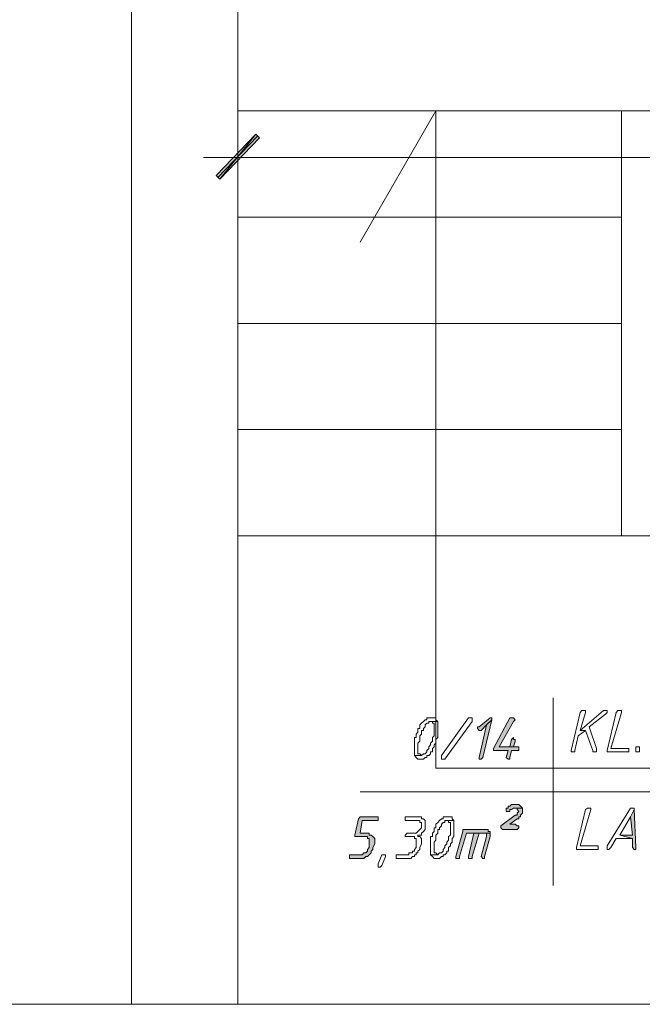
# Model space of a CAD drawing. Header units: inches. Extents: x -1441 to 3871, y -4351 to 2413.
# Tile 219 of 256: x 34 to 180, y 424 to 655. Entities that reach past the tile are written whole.
import ezdxf

# ---------------------------------------------------------------- set-up
doc = ezdxf.new("R2010")
doc.units = ezdxf.units.IN
doc.header["$MEASUREMENT"] = 0
doc.layers.add('at_Entity', color=7, linetype='Continuous')
doc.layers.add('at_Solid', color=7, linetype='Continuous')

msp = doc.modelspace()

# ---------------------------------------------------------------- hatches: boundary and pattern name
at = {"layer": 'at_Solid', "lineweight": 15}
for points in [[(80.06152, 618.48743), (80.90588, 617.62876), (89.37341, 628.21913)], [(80.90588, 617.62876), (89.37341, 628.21913), (90.21778, 627.36045)], [(144.40042, 491.06903), (141.86255, 488.97003), (141.43798, 488.97003), (141.43798, 488.54069), (141.86255, 488.11135), (142.28234, 488.11135), (143.55128, 489.39937), (144.82499, 490.63969), (144.82499, 491.06903)], [(144.82499, 490.63969), (143.55128, 489.39937), (141.86255, 481.76667), (141.86255, 481.33733), (142.28234, 481.33733), (142.70691, 481.76667)], [(149.48094, 491.06903), (149.05637, 491.06903), (145.24479, 483.86566), (145.24479, 483.43632), (145.66936, 483.43632), (148.6318, 483.43632), (148.212, 481.76667), (148.6318, 481.33733), (149.05637, 481.33733), (149.05637, 481.76667), (149.48094, 483.43632), (151.17444, 483.43632), (151.17444, 484.295), (146.51372, 484.295), (149.90551, 490.21035), (150.3253, 490.63969), (149.90551, 491.06903)], [(149.90551, 486.4417), (149.48094, 486.01236), (149.05637, 484.295), (146.51372, 484.295), (149.90551, 484.295), (150.3253, 485.58302), (150.3253, 486.01236), (149.90551, 486.01236)], [(152.01881, 469.88828), (150.3253, 469.88828), (150.74987, 469.88828), (150.74987, 469.50664), (151.17444, 469.0773), (150.74987, 468.64797), (150.74987, 468.21863), (150.3253, 468.21863), (146.94306, 465.69029), (146.94306, 465.26095), (147.36286, 464.83161), (150.74987, 464.83161), (151.17444, 465.26095), (151.17444, 465.69029), (150.74987, 465.69029), (150.3253, 466.11963), (149.05637, 466.11963), (150.74987, 467.35995), (151.17444, 467.35995), (151.17444, 467.78929), (151.59424, 467.78929), (151.59424, 468.21863), (152.01881, 468.64797), (152.01881, 469.50664)], [(150.3253, 470.74696), (149.90551, 470.74696), (149.48094, 470.74696), (149.05637, 470.31762), (148.6318, 470.31762), (148.6318, 469.88828), (148.212, 469.88828), (148.212, 469.0773), (148.6318, 469.0773), (149.05637, 469.0773), (149.05637, 469.50664), (149.48094, 469.50664), (149.90551, 469.88828), (152.01881, 469.88828), (151.59424, 470.31762), (151.17444, 470.74696), (150.74987, 470.74696)], [(117.73367, 467.78929), (113.92209, 467.78929), (113.50229, 467.35995), (112.65315, 463.5436), (112.65315, 463.16196), (115.19103, 463.16196), (115.61559, 463.16196), (115.61559, 462.73262), (116.04016, 462.73262), (116.04016, 460.58592), (115.61559, 460.15658), (115.61559, 459.77495), (115.19103, 459.34561), (114.77123, 459.34561), (114.34666, 458.91627), (111.38422, 458.91627), (111.38422, 458.05759), (113.92209, 458.05759), (114.77123, 458.05759), (115.19103, 458.48693), (115.61559, 458.48693), (116.04016, 458.91627), (116.46473, 459.34561), (116.46473, 459.77495), (116.8893, 460.15658), (116.8893, 460.58592), (117.3091, 461.4446), (117.3091, 462.73262), (116.8893, 463.16196), (116.46473, 463.5436), (116.04016, 463.5436), (116.04016, 463.97294), (113.92209, 463.97294), (114.34666, 466.93061), (118.15824, 466.93061), (118.15824, 467.78929)], [(178.26576, 469.50664), (177.41662, 467.78929), (177.84119, 463.5436), (174.87875, 463.5436), (177.84119, 462.73262), (177.84119, 460.58592), (178.26576, 460.15658), (178.68556, 460.15658), (178.68556, 460.58592)], [(143.13148, 464.83161), (138.05097, 464.83161), (138.05097, 464.40227), (136.35746, 458.48693), (136.35746, 458.05759), (136.78203, 458.05759), (137.2066, 458.05759), (137.2066, 458.48693), (138.9001, 463.97294), (144.40042, 463.97294), (144.40042, 464.40227), (143.97585, 464.40227), (143.97585, 464.83161), (143.55128, 464.83161)], [(140.58884, 463.97294), (139.3199, 458.48693), (139.3199, 458.05759), (139.74447, 458.05759), (140.16904, 458.05759), (140.16904, 458.48693), (141.86255, 463.97294), (142.70691, 463.97294)], [(144.40042, 463.97294), (140.58884, 463.97294), (142.70691, 463.97294), (143.55128, 463.97294), (143.55128, 463.16196), (142.28234, 458.48693), (142.70691, 458.05759), (143.13148, 458.05759), (143.13148, 458.48693), (144.40042, 463.16196), (144.40042, 463.5436)]]:
    msp.add_hatch(color=7, dxfattribs=at).paths.add_polyline_path(points)

# ---------------------------------------------------------------- linework, layer by layer
at = {"layer": 'at_Entity', "color": 7, "lineweight": 15}
for p, q in [((60.16402, 423.75814), (60.16402, 795.85233)), ((85.13726, 423.75814), (85.13726, 795.85233)), ((279.42768, 633.70513), (85.13726, 633.70513)), ((131.70151, 633.70513), (113.92209, 602.8404)), ((131.70151, 633.70513), (131.70151, 479.23834)), ((175.29855, 633.70513), (175.29855, 533.81215)), ((85.13726, 615.52976), (85.13726, 630.31812)), ((89.37341, 628.21913), (80.06152, 618.48743)), ((89.79798, 627.78979), (80.48609, 618.05809)), ((80.90588, 617.62876), (89.37341, 628.21913)), ((80.90588, 617.62876), (89.37341, 628.21913)), ((90.21778, 627.36045), (80.90588, 617.62876)), ((89.37341, 628.21913), (90.21778, 627.36045)), ((93.60479, 622.73312), (77.09907, 622.73312)), ((1316.48759, 622.73312), (90.64235, 622.73312)), ((80.06152, 618.48743), (80.90588, 617.62876)), ((175.29855, 608.75574), (85.13726, 608.75574)), ((175.29855, 583.75864), (85.13726, 583.75864)), ((175.29855, 558.80925), (85.13726, 558.80925)), ((279.42768, 533.81215), (85.13726, 533.81215)), ((159.2174, 495.74405), (159.2174, 451.71291)), ((129.16364, 490.63969), (128.73907, 490.21035)), ((129.58344, 490.63969), (129.16364, 490.63969)), ((129.16364, 490.63969), (129.16364, 490.63969)), ((130.00801, 491.06903), (129.58344, 491.06903)), ((129.58344, 491.06903), (129.58344, 490.63969)), ((130.43258, 491.06903), (130.00801, 491.06903)), ((130.85714, 491.06903), (130.43258, 491.06903)), ((131.27694, 491.06903), (130.85714, 491.06903)), ((130.85714, 491.06903), (130.85714, 491.06903)), ((131.70151, 491.06903), (131.27694, 491.06903)), ((131.70151, 490.63969), (131.70151, 491.06903)), ((132.12608, 490.21035), (131.70151, 490.63969)), ((132.97045, 482.19601), (139.3199, 491.06903)), ((139.3199, 491.06903), (139.74447, 491.06903)), ((139.74447, 491.06903), (140.16904, 491.06903)), ((140.16904, 491.06903), (140.16904, 490.21035)), ((144.40042, 491.06903), (141.86255, 488.97003)), ((142.70691, 481.76667), (144.82499, 490.63969)), ((144.82499, 490.63969), (143.55128, 489.39937)), ((143.55128, 489.39937), (144.82499, 490.63969)), ((144.40042, 491.06903), (144.40042, 491.06903)), ((144.82499, 491.06903), (144.40042, 491.06903)), ((144.82499, 490.63969), (144.82499, 491.06903)), ((149.05637, 491.06903), (145.24479, 483.86566)), ((149.48094, 491.06903), (149.05637, 491.06903)), ((149.90551, 491.06903), (149.48094, 491.06903)), ((150.3253, 490.63969), (149.90551, 491.06903)), ((149.90551, 491.06903), (149.90551, 491.06903)), ((149.90551, 490.21035), (150.3253, 490.63969)), ((165.56208, 492.35704), (163.44878, 483.43632)), ((171.06717, 492.78638), (165.56208, 488.11135)), ((165.98665, 492.78638), (165.56208, 492.35704)), ((165.56208, 488.11135), (166.83579, 492.35704)), ((166.41122, 492.78638), (165.98665, 492.78638)), ((165.98665, 492.78638), (165.98665, 492.78638)), ((166.83579, 492.78638), (166.41122, 492.78638)), ((166.41122, 492.78638), (166.41122, 492.78638)), ((166.83579, 492.35704), (166.83579, 492.78638)), ((167.68016, 488.97003), (171.49174, 491.9277)), ((171.49174, 492.78638), (171.06717, 492.78638)), ((171.06717, 492.78638), (171.06717, 492.78638)), ((171.91631, 492.78638), (171.49174, 492.78638)), ((171.49174, 492.78638), (171.49174, 492.78638)), ((171.49174, 491.9277), (171.91631, 492.35704)), ((171.49174, 491.9277), (171.49174, 491.9277)), ((171.91631, 492.35704), (171.91631, 492.78638)), ((174.02961, 492.35704), (171.91631, 483.43632)), ((172.76068, 483.86566), (175.29855, 492.35704)), ((174.45418, 492.78638), (174.02961, 492.35704)), ((174.87875, 492.78638), (174.45418, 492.78638)), ((174.45418, 492.78638), (174.45418, 492.78638)), ((175.29855, 492.78638), (174.87875, 492.78638)), ((174.87875, 492.78638), (174.87875, 492.78638)), ((175.29855, 492.35704), (175.29855, 492.78638)), ((127.8947, 488.54069), (127.47013, 488.54069)), ((127.47013, 488.54069), (127.47013, 487.68201)), ((128.3145, 489.82871), (127.8947, 489.39937)), ((127.8947, 489.39937), (127.8947, 488.54069)), ((128.73907, 490.21035), (128.3145, 489.82871)), ((128.3145, 489.82871), (128.3145, 489.82871)), ((128.73907, 490.21035), (128.73907, 490.21035)), ((128.73907, 488.54069), (129.16364, 488.97003)), ((128.73907, 488.11135), (128.73907, 488.54069)), ((129.16364, 489.39937), (129.58344, 489.82871)), ((129.16364, 488.97003), (129.16364, 489.39937)), ((129.58344, 489.82871), (130.00801, 489.82871)), ((130.00801, 489.82871), (130.00801, 490.21035)), ((130.00801, 490.21035), (130.43258, 490.21035)), ((132.12608, 490.21035), (130.43258, 490.21035)), ((130.43258, 490.21035), (130.85714, 490.21035)), ((130.43258, 490.21035), (132.12608, 490.21035)), ((130.85714, 490.21035), (130.85714, 489.82871)), ((130.85714, 489.82871), (131.27694, 489.82871)), ((131.27694, 489.82871), (131.27694, 486.82334)), ((132.12608, 486.4417), (132.12608, 490.21035)), ((132.12608, 490.21035), (132.12608, 490.21035)), ((140.16904, 490.21035), (133.81959, 481.33733)), ((141.86255, 488.97003), (141.43798, 488.97003)), ((141.43798, 488.97003), (141.43798, 488.54069)), ((141.43798, 488.54069), (141.86255, 488.11135)), ((143.55128, 489.39937), (141.86255, 481.76667)), ((142.28234, 488.11135), (143.55128, 489.39937)), ((146.51372, 484.295), (149.90551, 490.21035)), ((169.37366, 483.86566), (167.68016, 488.97003)), ((127.04556, 486.4417), (126.621, 486.4417)), ((126.621, 486.4417), (126.621, 482.19601)), ((127.47013, 487.68201), (127.04556, 487.25267)), ((127.04556, 487.25267), (127.04556, 486.4417)), ((127.8947, 486.82334), (128.3145, 487.25267)), ((127.8947, 485.58302), (127.8947, 486.82334)), ((128.3145, 487.25267), (128.3145, 488.11135)), ((128.3145, 488.11135), (128.73907, 488.11135)), ((131.27694, 486.82334), (130.85714, 486.4417)), ((130.85714, 486.4417), (130.85714, 485.58302)), ((131.70151, 486.01236), (132.12608, 486.4417)), ((131.70151, 485.15368), (131.70151, 486.01236)), ((141.86255, 488.11135), (142.28234, 488.11135)), ((149.48094, 486.01236), (149.05637, 484.295)), ((149.90551, 486.4417), (149.48094, 486.01236)), ((149.48094, 486.01236), (149.48094, 486.01236)), ((149.90551, 486.4417), (149.90551, 486.4417)), ((149.90551, 486.01236), (149.90551, 486.4417)), ((150.3253, 486.01236), (149.90551, 486.01236)), ((150.3253, 485.58302), (150.3253, 486.01236)), ((164.29315, 483.43632), (165.14229, 486.82334)), ((165.14229, 486.82334), (166.83579, 488.11135)), ((165.56208, 488.11135), (166.83579, 488.11135)), ((166.83579, 488.11135), (165.56208, 488.11135)), ((166.83579, 488.11135), (168.5293, 483.43632)), ((127.47013, 485.15368), (127.8947, 485.58302)), ((127.47013, 482.62535), (127.47013, 485.15368)), ((130.00801, 483.86566), (129.58344, 483.43632)), ((130.43258, 484.72434), (130.00801, 484.295)), ((130.00801, 484.295), (130.00801, 483.86566)), ((130.85714, 485.58302), (130.43258, 485.15368)), ((130.43258, 485.15368), (130.43258, 484.72434)), ((130.85714, 483.86566), (131.27694, 484.295)), ((130.85714, 483.05469), (130.85714, 483.86566)), ((131.27694, 484.72434), (131.70151, 485.15368)), ((131.27694, 484.295), (131.27694, 484.72434)), ((145.24479, 483.86566), (145.24479, 483.43632)), ((149.05637, 484.295), (146.51372, 484.295)), ((146.51372, 484.295), (149.90551, 484.295)), ((151.17444, 484.295), (146.51372, 484.295)), ((149.90551, 484.295), (150.3253, 485.58302)), ((151.17444, 483.43632), (151.17444, 484.295)), ((169.37366, 483.05469), (169.37366, 483.86566)), ((176.56749, 483.86566), (172.76068, 483.86566)), ((176.99205, 483.86566), (176.56749, 483.86566)), ((176.99205, 483.05469), (176.99205, 483.86566)), ((178.68556, 483.43632), (178.68556, 484.295)), ((178.68556, 484.295), (179.11013, 484.295)), ((179.11013, 484.295), (179.5347, 484.295)), ((179.5347, 484.295), (179.5347, 483.05469)), ((128.3145, 482.19601), (126.621, 482.19601)), ((126.621, 482.19601), (127.04556, 481.76667)), ((126.621, 482.19601), (128.3145, 482.19601)), ((127.04556, 481.76667), (127.04556, 481.76667)), ((127.04556, 481.76667), (127.47013, 481.33733)), ((127.8947, 482.62535), (127.47013, 482.62535)), ((127.47013, 481.33733), (127.8947, 481.33733)), ((128.3145, 482.19601), (127.8947, 482.62535)), ((127.8947, 481.33733), (128.3145, 481.33733)), ((128.73907, 482.62535), (128.3145, 482.19601)), ((128.3145, 482.19601), (128.3145, 482.19601)), ((128.3145, 481.33733), (128.73907, 481.33733)), ((129.16364, 482.62535), (128.73907, 482.62535)), ((128.73907, 482.62535), (128.73907, 482.62535)), ((128.73907, 481.33733), (129.16364, 481.76667)), ((128.73907, 481.33733), (128.73907, 481.33733)), ((129.58344, 483.05469), (129.16364, 482.62535)), ((129.16364, 481.76667), (129.58344, 481.76667)), ((129.58344, 483.43632), (129.58344, 483.05469)), ((129.58344, 481.76667), (129.58344, 482.19601)), ((129.58344, 482.19601), (130.00801, 482.19601)), ((130.00801, 482.19601), (130.43258, 482.62535)), ((130.00801, 482.19601), (130.00801, 482.19601)), ((130.43258, 482.62535), (130.43258, 483.05469)), ((130.43258, 483.05469), (130.85714, 483.05469)), ((132.97045, 481.76667), (132.97045, 482.19601)), ((132.97045, 481.33733), (132.97045, 481.76667)), ((132.97045, 481.76667), (132.97045, 481.76667)), ((133.39502, 481.33733), (132.97045, 481.33733)), ((133.81959, 481.33733), (133.39502, 481.33733)), ((141.86255, 481.76667), (141.86255, 481.33733)), ((141.86255, 481.33733), (142.28234, 481.33733)), ((142.28234, 481.33733), (142.70691, 481.76667)), ((142.28234, 481.33733), (142.28234, 481.33733)), ((145.24479, 483.43632), (145.66936, 483.43632)), ((145.66936, 483.43632), (148.6318, 483.43632)), ((148.6318, 483.43632), (148.212, 481.76667)), ((148.212, 481.76667), (148.212, 481.76667)), ((148.212, 481.76667), (148.6318, 481.33733)), ((148.6318, 481.33733), (149.05637, 481.33733)), ((149.05637, 481.76667), (149.48094, 483.43632)), ((149.05637, 481.33733), (149.05637, 481.76667)), ((149.48094, 483.43632), (151.17444, 483.43632)), ((163.44878, 483.43632), (163.44878, 483.05469)), ((163.44878, 483.05469), (163.87335, 483.05469)), ((163.87335, 483.05469), (164.29315, 483.05469)), ((164.29315, 483.05469), (164.29315, 483.43632)), ((168.5293, 483.43632), (168.5293, 483.05469)), ((168.5293, 483.05469), (169.37366, 483.05469)), ((171.91631, 483.43632), (171.91631, 483.05469)), ((171.91631, 483.05469), (176.56749, 483.05469)), ((176.56749, 483.05469), (176.99205, 483.05469)), ((178.68556, 483.05469), (178.68556, 483.43632)), ((178.68556, 483.43632), (178.68556, 483.43632)), ((179.11013, 483.05469), (178.68556, 483.05469)), ((179.5347, 483.05469), (179.11013, 483.05469)), ((131.70151, 479.23834), (234.13714, 479.23834)), ((113.92209, 473.70463), (252.34113, 473.70463)), ((148.6318, 469.88828), (148.212, 469.88828)), ((148.212, 469.88828), (148.212, 469.0773)), ((149.05637, 470.31762), (148.6318, 470.31762)), ((148.6318, 470.31762), (148.6318, 469.88828)), ((149.48094, 470.74696), (149.05637, 470.31762)), ((149.90551, 470.74696), (149.48094, 470.74696)), ((149.48094, 470.74696), (149.48094, 470.74696)), ((149.48094, 469.50664), (149.90551, 469.88828)), ((150.3253, 470.74696), (149.90551, 470.74696)), ((149.90551, 469.88828), (152.01881, 469.88828)), ((150.74987, 470.74696), (150.3253, 470.74696)), ((152.01881, 469.88828), (150.3253, 469.88828)), ((150.3253, 469.88828), (150.74987, 469.88828)), ((151.17444, 470.74696), (150.74987, 470.74696)), ((150.74987, 469.88828), (150.74987, 469.50664)), ((151.59424, 470.31762), (151.17444, 470.74696)), ((152.01881, 469.88828), (151.59424, 470.31762)), ((151.59424, 470.31762), (151.59424, 470.31762)), ((152.01881, 469.50664), (152.01881, 469.88828)), ((167.26036, 469.88828), (166.83579, 469.50664)), ((167.68016, 469.88828), (167.26036, 469.88828)), ((167.26036, 469.88828), (167.26036, 469.88828)), ((168.10473, 469.88828), (167.68016, 469.88828)), ((167.68016, 469.88828), (167.68016, 469.88828)), ((168.10473, 469.50664), (168.10473, 469.88828)), ((177.41662, 469.88828), (171.91631, 461.01526)), ((177.84119, 469.88828), (177.41662, 469.88828)), ((177.41662, 469.88828), (177.41662, 469.88828)), ((178.26576, 469.88828), (177.84119, 469.88828)), ((177.84119, 469.88828), (177.84119, 469.88828)), ((178.26576, 469.50664), (178.26576, 469.88828)), ((113.92209, 467.78929), (113.50229, 467.35995)), ((117.73367, 467.78929), (113.92209, 467.78929)), ((113.92209, 467.78929), (113.92209, 467.78929)), ((118.15824, 467.78929), (117.73367, 467.78929)), ((118.15824, 466.93061), (118.15824, 467.78929)), ((127.47013, 467.78929), (124.50292, 467.78929)), ((124.50292, 467.78929), (124.50292, 466.93061)), ((128.3145, 467.78929), (127.47013, 467.78929)), ((127.47013, 467.78929), (127.47013, 467.78929)), ((128.3145, 467.35995), (128.3145, 467.78929)), ((133.81959, 467.78929), (133.39502, 467.78929)), ((133.39502, 467.78929), (133.39502, 467.35995)), ((134.23939, 467.78929), (133.81959, 467.78929)), ((134.66395, 467.78929), (134.23939, 467.78929)), ((135.08852, 467.78929), (134.66395, 467.78929)), ((134.66395, 467.78929), (134.66395, 467.78929)), ((135.50832, 467.78929), (135.08852, 467.78929)), ((135.50832, 467.35995), (135.50832, 467.78929)), ((150.3253, 468.21863), (146.94306, 465.69029)), ((148.212, 469.0773), (148.6318, 469.0773)), ((148.6318, 469.0773), (149.05637, 469.0773)), ((149.05637, 469.0773), (149.05637, 469.50664)), ((149.05637, 469.50664), (149.48094, 469.50664)), ((149.48094, 469.50664), (149.48094, 469.50664)), ((150.74987, 468.21863), (150.3253, 468.21863)), ((150.74987, 469.50664), (151.17444, 469.0773)), ((151.17444, 469.0773), (150.74987, 468.64797)), ((150.74987, 468.64797), (150.74987, 468.21863)), ((151.17444, 469.0773), (151.17444, 469.0773)), ((151.17444, 467.35995), (151.17444, 467.78929)), ((151.17444, 467.78929), (151.59424, 467.78929)), ((151.59424, 468.21863), (152.01881, 468.64797)), ((151.59424, 467.78929), (151.59424, 468.21863)), ((152.01881, 468.64797), (152.01881, 469.50664)), ((166.83579, 469.50664), (164.71772, 460.58592)), ((165.56208, 461.01526), (168.10473, 469.50664)), ((174.87875, 463.5436), (177.41662, 467.78929)), ((178.26576, 469.50664), (177.41662, 467.78929)), ((177.41662, 467.78929), (178.26576, 469.50664)), ((177.41662, 467.78929), (177.84119, 463.5436)), ((178.68556, 460.58592), (178.26576, 469.50664)), ((113.50229, 467.35995), (112.65315, 463.5436)), ((113.92209, 463.97294), (114.34666, 466.93061)), ((114.34666, 466.93061), (118.15824, 466.93061)), ((124.50292, 466.93061), (127.04556, 466.93061)), ((127.04556, 466.93061), (127.8947, 466.93061)), ((127.8947, 466.93061), (127.8947, 466.50127)), ((127.8947, 466.50127), (128.3145, 466.50127)), ((128.3145, 465.26095), (127.8947, 464.83161)), ((128.73907, 467.35995), (128.3145, 467.35995)), ((128.3145, 466.50127), (128.3145, 465.26095)), ((129.16364, 466.93061), (128.73907, 467.35995)), ((129.16364, 464.83161), (129.16364, 466.93061)), ((131.70151, 465.26095), (131.27694, 465.26095)), ((131.27694, 465.26095), (131.27694, 464.40227)), ((132.12608, 466.50127), (131.70151, 466.11963)), ((131.70151, 466.11963), (131.70151, 465.26095)), ((132.54588, 466.93061), (132.12608, 466.50127)), ((132.12608, 466.50127), (132.12608, 466.50127)), ((132.97045, 467.35995), (132.54588, 466.93061)), ((132.54588, 466.93061), (132.54588, 466.93061)), ((132.54588, 465.26095), (132.97045, 465.69029)), ((132.54588, 464.83161), (132.54588, 465.26095)), ((133.39502, 467.35995), (132.97045, 467.35995)), ((132.97045, 467.35995), (132.97045, 467.35995)), ((132.97045, 466.11963), (133.39502, 466.50127)), ((132.97045, 465.69029), (132.97045, 466.11963)), ((133.39502, 466.50127), (133.81959, 466.50127)), ((133.81959, 466.50127), (133.81959, 466.93061)), ((133.81959, 466.93061), (134.23939, 466.93061)), ((135.93766, 466.93061), (134.23939, 466.93061)), ((134.23939, 466.93061), (134.66395, 466.93061)), ((134.23939, 466.93061), (135.93766, 466.93061)), ((134.66395, 466.93061), (134.66395, 466.50127)), ((134.66395, 466.50127), (135.08852, 466.50127)), ((135.08852, 466.50127), (135.08852, 463.5436)), ((135.93766, 466.93061), (135.50832, 467.35995)), ((135.93766, 463.16196), (135.93766, 466.93061)), ((135.93766, 466.93061), (135.93766, 466.93061)), ((146.94306, 465.69029), (146.94306, 465.26095)), ((146.94306, 465.26095), (147.36286, 464.83161)), ((149.05637, 466.11963), (150.74987, 467.35995)), ((150.3253, 466.11963), (149.05637, 466.11963)), ((150.74987, 465.69029), (150.3253, 466.11963)), ((150.74987, 467.35995), (151.17444, 467.35995)), ((151.17444, 465.69029), (150.74987, 465.69029)), ((150.74987, 464.83161), (151.17444, 465.26095)), ((151.17444, 465.26095), (151.17444, 465.69029)), ((112.65315, 463.5436), (112.65315, 463.16196)), ((112.65315, 463.16196), (115.19103, 463.16196)), ((116.04016, 463.97294), (113.92209, 463.97294)), ((115.19103, 463.16196), (115.61559, 463.16196)), ((115.61559, 463.16196), (115.61559, 462.73262)), ((116.04016, 463.5436), (116.04016, 463.97294)), ((116.46473, 463.5436), (116.04016, 463.5436)), ((116.8893, 463.16196), (116.46473, 463.5436)), ((117.3091, 462.73262), (116.8893, 463.16196)), ((116.8893, 463.16196), (116.8893, 463.16196)), ((124.92749, 463.97294), (124.50292, 463.5436)), ((124.50292, 463.5436), (124.50292, 463.16196)), ((124.50292, 463.16196), (124.92749, 463.16196)), ((127.04556, 463.97294), (124.92749, 463.97294)), ((124.92749, 463.97294), (124.92749, 463.97294)), ((124.92749, 463.16196), (126.2012, 463.16196)), ((126.2012, 463.16196), (126.621, 463.16196)), ((126.621, 463.16196), (126.621, 462.73262)), ((127.47013, 464.40227), (127.04556, 463.97294)), ((127.8947, 464.83161), (127.47013, 464.40227)), ((127.47013, 464.40227), (127.47013, 464.40227)), ((127.47013, 463.16196), (127.47013, 463.5436)), ((127.47013, 463.5436), (128.3145, 463.5436)), ((127.8947, 463.16196), (127.47013, 463.16196)), ((127.8947, 464.83161), (127.8947, 464.83161)), ((128.3145, 462.73262), (127.8947, 463.16196)), ((128.3145, 463.97294), (128.73907, 464.40227)), ((128.3145, 463.5436), (128.3145, 463.97294)), ((128.73907, 464.40227), (129.16364, 464.83161)), ((128.73907, 464.40227), (128.73907, 464.40227)), ((130.85714, 463.16196), (130.43258, 463.16196)), ((130.43258, 463.16196), (130.43258, 458.91627)), ((131.27694, 464.40227), (130.85714, 463.97294)), ((130.85714, 463.97294), (130.85714, 463.16196)), ((131.70151, 463.5436), (132.12608, 463.97294)), ((131.70151, 462.30328), (131.70151, 463.5436)), ((132.12608, 463.97294), (132.12608, 464.83161)), ((132.12608, 464.83161), (132.54588, 464.83161)), ((135.08852, 463.5436), (134.66395, 463.16196)), ((134.66395, 463.16196), (134.66395, 462.30328)), ((135.50832, 462.73262), (135.93766, 463.16196)), ((138.05097, 464.40227), (136.35746, 458.48693)), ((137.2066, 458.48693), (138.9001, 463.97294)), ((143.13148, 464.83161), (138.05097, 464.83161)), ((138.05097, 464.83161), (138.05097, 464.40227)), ((138.9001, 463.97294), (144.40042, 463.97294)), ((140.58884, 463.97294), (139.3199, 458.48693)), ((140.16904, 458.48693), (141.86255, 463.97294)), ((142.70691, 463.97294), (140.58884, 463.97294)), ((144.40042, 463.97294), (140.58884, 463.97294)), ((140.58884, 463.97294), (142.70691, 463.97294)), ((141.86255, 463.97294), (142.70691, 463.97294)), ((143.55128, 463.16196), (142.28234, 458.48693)), ((142.70691, 463.97294), (143.55128, 463.97294)), ((143.55128, 464.83161), (143.13148, 464.83161)), ((143.13148, 458.48693), (144.40042, 463.16196)), ((143.97585, 464.83161), (143.55128, 464.83161)), ((143.55128, 464.83161), (143.55128, 464.83161)), ((143.55128, 463.97294), (143.55128, 463.16196)), ((143.97585, 464.40227), (143.97585, 464.83161)), ((144.40042, 464.40227), (143.97585, 464.40227)), ((144.40042, 463.97294), (144.40042, 464.40227)), ((144.40042, 463.5436), (144.40042, 463.97294)), ((144.40042, 463.16196), (144.40042, 463.5436)), ((147.36286, 464.83161), (150.74987, 464.83161)), ((177.84119, 463.5436), (174.87875, 463.5436)), ((174.87875, 463.5436), (177.84119, 462.73262)), ((177.84119, 462.73262), (174.87875, 463.5436)), ((115.61559, 462.73262), (116.04016, 462.73262)), ((116.04016, 460.58592), (115.61559, 460.15658)), ((116.04016, 462.73262), (116.04016, 460.58592)), ((116.8893, 460.58592), (117.3091, 461.4446)), ((116.8893, 460.15658), (116.8893, 460.58592)), ((117.3091, 461.4446), (117.3091, 462.73262)), ((126.621, 462.73262), (127.04556, 462.73262)), ((127.04556, 460.58592), (126.621, 460.15658)), ((127.04556, 462.73262), (127.04556, 460.58592)), ((127.8947, 460.58592), (128.3145, 461.4446)), ((127.8947, 460.15658), (127.8947, 460.58592)), ((128.3145, 461.4446), (128.3145, 462.73262)), ((131.27694, 461.87394), (131.70151, 462.30328)), ((131.27694, 459.34561), (131.27694, 461.87394)), ((133.81959, 460.58592), (133.39502, 460.15658)), ((134.23939, 461.4446), (133.81959, 461.01526)), ((133.81959, 461.01526), (133.81959, 460.58592)), ((134.66395, 462.30328), (134.23939, 461.87394)), ((134.23939, 461.87394), (134.23939, 461.4446)), ((134.66395, 460.58592), (135.08852, 461.01526)), ((134.66395, 459.77495), (134.66395, 460.58592)), ((135.08852, 461.4446), (135.50832, 461.87394)), ((135.08852, 461.01526), (135.08852, 461.4446)), ((135.50832, 461.87394), (135.50832, 462.73262)), ((164.71772, 460.58592), (164.71772, 460.15658)), ((169.37366, 461.01526), (165.56208, 461.01526)), ((169.79823, 461.01526), (169.37366, 461.01526)), ((169.79823, 460.15658), (169.79823, 461.01526)), ((171.91631, 461.01526), (171.91631, 460.15658)), ((172.33611, 460.15658), (172.76068, 460.58592)), ((172.76068, 460.58592), (174.02961, 462.73262)), ((174.02961, 462.73262), (177.84119, 462.73262)), ((177.84119, 462.73262), (177.84119, 460.58592)), ((177.84119, 460.58592), (178.26576, 460.15658)), ((178.68556, 460.15658), (178.68556, 460.58592)), ((114.34666, 458.91627), (111.38422, 458.91627)), ((111.38422, 458.91627), (111.38422, 458.05759)), ((114.77123, 459.34561), (114.34666, 458.91627)), ((115.19103, 459.34561), (114.77123, 459.34561)), ((114.77123, 458.05759), (115.19103, 458.48693)), ((115.61559, 459.77495), (115.19103, 459.34561)), ((115.19103, 458.48693), (115.61559, 458.48693)), ((115.61559, 460.15658), (115.61559, 459.77495)), ((115.61559, 458.48693), (116.04016, 458.91627)), ((115.61559, 458.48693), (115.61559, 458.48693)), ((116.04016, 458.91627), (116.46473, 459.34561)), ((116.04016, 458.91627), (116.04016, 458.91627)), ((116.46473, 459.77495), (116.8893, 460.15658)), ((116.46473, 459.34561), (116.46473, 459.77495)), ((118.15824, 456.76957), (119.00261, 458.91627)), ((119.00261, 458.91627), (119.42717, 458.91627)), ((119.00261, 458.91627), (119.00261, 458.91627)), ((119.85174, 458.48693), (119.00261, 456.38794)), ((119.42717, 458.91627), (119.85174, 458.91627)), ((119.85174, 458.91627), (119.85174, 458.48693)), ((125.35206, 458.91627), (122.38962, 458.91627)), ((122.38962, 458.91627), (122.38962, 458.05759)), ((126.2012, 459.34561), (125.35206, 459.34561)), ((125.35206, 459.34561), (125.35206, 458.91627)), ((125.77663, 458.05759), (126.2012, 458.48693)), ((126.621, 459.77495), (126.2012, 459.77495)), ((126.2012, 459.77495), (126.2012, 459.34561)), ((126.2012, 458.48693), (126.621, 458.48693)), ((126.621, 460.15658), (126.621, 459.77495)), ((126.621, 458.48693), (126.621, 458.91627)), ((126.621, 458.91627), (127.04556, 458.91627)), ((127.04556, 458.91627), (127.04556, 459.34561)), ((127.04556, 459.34561), (127.47013, 459.34561)), ((127.47013, 459.77495), (127.8947, 460.15658)), ((127.47013, 459.34561), (127.47013, 459.77495)), ((132.12608, 458.91627), (130.43258, 458.91627)), ((130.43258, 458.91627), (130.85714, 458.48693)), ((130.43258, 458.91627), (132.12608, 458.91627)), ((130.85714, 458.48693), (130.85714, 458.48693)), ((130.85714, 458.48693), (131.27694, 458.05759)), ((131.70151, 459.34561), (131.27694, 459.34561)), ((132.12608, 458.91627), (131.70151, 459.34561)), ((132.54588, 459.34561), (132.12608, 458.91627)), ((132.12608, 458.91627), (132.12608, 458.91627)), ((132.97045, 459.34561), (132.54588, 459.34561)), ((132.54588, 459.34561), (132.54588, 459.34561)), ((132.54588, 458.05759), (132.97045, 458.48693)), ((133.39502, 459.77495), (132.97045, 459.34561)), ((132.97045, 458.48693), (133.39502, 458.48693)), ((133.39502, 460.15658), (133.39502, 459.77495)), ((133.39502, 458.48693), (133.39502, 458.91627)), ((133.39502, 458.91627), (133.81959, 458.91627)), ((133.81959, 458.91627), (134.23939, 459.34561)), ((133.81959, 458.91627), (133.81959, 458.91627)), ((134.23939, 459.34561), (134.23939, 459.77495)), ((134.23939, 459.77495), (134.66395, 459.77495)), ((136.35746, 458.48693), (136.35746, 458.05759)), ((137.2066, 458.05759), (137.2066, 458.48693)), ((139.3199, 458.48693), (139.3199, 458.05759)), ((140.16904, 458.05759), (140.16904, 458.48693)), ((142.28234, 458.48693), (142.28234, 458.48693)), ((142.28234, 458.48693), (142.70691, 458.05759)), ((143.13148, 458.05759), (143.13148, 458.48693)), ((164.71772, 460.15658), (169.37366, 460.15658)), ((169.37366, 460.15658), (169.79823, 460.15658)), ((171.91631, 460.15658), (172.33611, 460.15658)), ((172.33611, 460.15658), (172.33611, 460.15658)), ((178.26576, 460.15658), (178.68556, 460.15658)), ((111.38422, 458.05759), (113.92209, 458.05759)), ((113.92209, 458.05759), (114.77123, 458.05759)), ((114.77123, 458.05759), (114.77123, 458.05759)), ((118.15824, 455.9586), (118.15824, 456.76957)), ((118.57804, 455.9586), (118.15824, 455.9586)), ((119.00261, 456.38794), (118.57804, 455.9586)), ((122.38962, 458.05759), (125.77663, 458.05759)), ((125.77663, 458.05759), (125.77663, 458.05759)), ((131.27694, 458.05759), (131.70151, 458.05759)), ((131.70151, 458.05759), (132.12608, 458.05759)), ((132.12608, 458.05759), (132.54588, 458.05759)), ((132.54588, 458.05759), (132.54588, 458.05759)), ((136.35746, 458.05759), (136.78203, 458.05759)), ((136.78203, 458.05759), (137.2066, 458.05759)), ((139.3199, 458.05759), (139.74447, 458.05759)), ((139.74447, 458.05759), (140.16904, 458.05759)), ((142.70691, 458.05759), (143.13148, 458.05759)), ((1105.26689, 423.75814), (3.86808, 423.75814))]:
    msp.add_line(p, q, dxfattribs=at)

doc.saveas('drawing.dxf')
